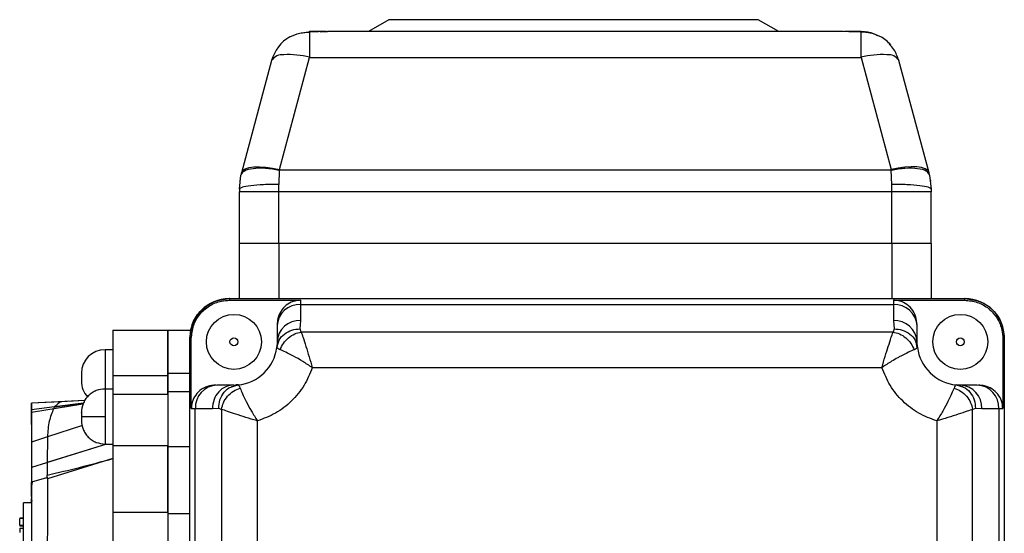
# Model space of a CAD drawing. Header units: millimetres. Extents: x 336 to 1254, y 15 to 971.
# Tile 33 of 33: x 1086 to 1211, y 643 to 708. Entities that reach past the tile are written whole.
import ezdxf

# ---------------------------------------------------------------- set-up
doc = ezdxf.new("R2010")
doc.units = ezdxf.units.MM

msp = doc.modelspace()

# ---------------------------------------------------------------- linework, layer by layer
at = {"color": 7, "linetype": 'Continuous', "lineweight": 25}
for p, q in [((1133.08, 707.97), (1130.48, 706.47)), ((1180.08, 707.97), (1133.08, 707.97)), ((1182.68, 706.47), (1180.08, 707.97)), ((1124.97, 706.47), (1122.93, 706.42)), ((1125.27, 706.47), (1123.01, 706.39)), ((1125.1, 706.47), (1123.01, 706.47)), ((1124.36, 706.44), (1125.27, 706.47)), ((1190.88, 706.47), (1125.27, 706.47)), ((1191.61, 706.44), (1190.88, 706.47)), ((1193.15, 706.47), (1191.06, 706.47)), ((1193.22, 706.42), (1191.18, 706.47)), ((1194.06, 706.32), (1193.69, 706.41)), ((1122.94, 706.39), (1123.01, 706.39)), ((1193.15, 703.18), (1193.15, 706.39)), ((1193.15, 706.39), (1193.22, 706.39)), ((1118.18, 702.77), (1114.35, 688.49)), ((1119.18, 688.91), (1123.01, 703.18)), ((1123.01, 703.18), (1193.15, 703.18)), ((1193.15, 703.18), (1196.98, 688.91)), ((1201.81, 688.49), (1197.98, 702.77)), ((1119.15, 688.8), (1119.18, 688.91)), ((1196.98, 688.91), (1197, 688.8)), ((1114.08, 686.42), (1114.28, 688.2)), ((1114.35, 688.49), (1114.28, 688.2)), ((1119.15, 688.8), (1119.08, 687.01)), ((1197, 688.8), (1119.15, 688.8)), ((1197.08, 687.01), (1197, 688.8)), ((1201.88, 688.2), (1201.81, 688.49)), ((1201.88, 688.2), (1202.08, 686.42)), ((1114.15, 687.47), (1114.08, 687.47)), ((1114.08, 686.42), (1114.08, 686.06)), ((1119.08, 686.06), (1119.08, 687.01)), ((1197.08, 686.06), (1197.08, 687.01)), ((1202.08, 687.47), (1202.01, 687.47)), ((1202.08, 686.42), (1202.08, 686.06)), ((1119.08, 686.06), (1114.08, 686.06)), ((1114.08, 679.47), (1114.08, 686.06)), ((1197.08, 686.06), (1119.08, 686.06)), ((1119.08, 679.47), (1119.08, 686.06)), ((1197.08, 679.47), (1197.08, 686.06)), ((1202.08, 686.06), (1197.08, 686.06)), ((1202.08, 679.47), (1202.08, 686.06)), ((1119.08, 679.47), (1114.08, 679.47)), ((1114.08, 672.47), (1114.08, 679.47)), ((1197.08, 679.47), (1119.08, 679.47)), ((1119.08, 679.47), (1119.08, 672.47)), ((1202.08, 679.47), (1197.08, 679.47)), ((1197.08, 679.47), (1197.08, 672.47)), ((1202.08, 679.47), (1202.08, 672.47)), ((1112.84, 672.27), (1112.78, 672.47)), ((1112.78, 672.47), (1112.78, 672.47)), ((1112.78, 672.47), (1206.38, 672.47)), ((1112.84, 672.27), (1121.88, 672.27)), ((1121.88, 671.72), (1121.88, 672.27)), ((1121.88, 669.69), (1121.88, 671.72)), ((1121.88, 671.72), (1197.28, 671.72)), ((1197.28, 672.27), (1197.28, 671.72)), ((1197.28, 672.27), (1206.32, 672.27)), ((1197.28, 671.72), (1197.28, 669.69)), ((1206.32, 672.27), (1206.38, 672.47)), ((1206.38, 672.47), (1206.38, 672.47)), ((1118.88, 669), (1118.88, 666.97)), ((1121.81, 668.62), (1121.88, 669.69)), ((1197.28, 669.69), (1197.35, 668.62)), ((1200.28, 666.97), (1200.28, 669)), ((1097.98, 668.47), (1104.98, 668.47)), ((1104.98, 668.47), (1107.88, 668.47)), ((1104.98, 668.47), (1104.98, 662.97)), ((1121.94, 668.22), (1121.81, 668.62)), ((1197.22, 668.22), (1121.94, 668.22)), ((1197.35, 668.62), (1197.22, 668.22)), ((1107.78, 667.47), (1107.78, 667.47)), ((1107.78, 585.47), (1107.78, 667.47)), ((1107.96, 667.39), (1107.78, 667.47)), ((1107.96, 658.47), (1107.96, 667.39)), ((1118.88, 666.97), (1118.83, 666.28)), ((1118.83, 666.28), (1118.97, 666.68)), ((1118.94, 666.73), (1118.85, 666.26)), ((1200.19, 666.68), (1200.32, 666.28)), ((1200.31, 666.26), (1200.22, 666.73)), ((1200.32, 666.28), (1200.28, 666.97)), ((1211.19, 667.39), (1211.38, 667.47)), ((1211.19, 667.39), (1211.19, 658.47)), ((1211.38, 667.47), (1211.38, 585.47)), ((1211.38, 667.47), (1211.38, 667.47)), ((1097.98, 665.97), (1096.98, 665.97)), ((1118.86, 666.25), (1118.83, 666.28)), ((1200.32, 666.28), (1200.3, 666.25)), ((1097.98, 662.67), (1104.98, 662.67)), ((1104.98, 663.31), (1104.98, 663.5)), ((1104.98, 662.97), (1107.78, 662.97)), ((1104.98, 662.97), (1104.98, 660.63)), ((1123.35, 663.69), (1195.8, 663.69)), ((1113.38, 661.47), (1111.21, 661.47)), ((1113.91, 661.48), (1113.43, 661.41)), ((1113.48, 661.37), (1113.9, 661.5)), ((1113.9, 661.5), (1113.64, 661.48)), ((1113.9, 661.5), (1113.93, 661.47)), ((1205.26, 661.5), (1205.23, 661.47)), ((1205.73, 661.41), (1205.24, 661.48)), ((1205.26, 661.5), (1205.67, 661.37)), ((1205.78, 661.47), (1205.26, 661.5)), ((1207.94, 661.47), (1205.78, 661.47)), ((1097.98, 660.97), (1096.98, 660.97)), ((1097.98, 660.33), (1104.98, 660.33)), ((1097.98, 660.33), (1097.98, 653.79)), ((1104.98, 660.63), (1104.98, 653.59)), ((1094.4, 659.49), (1087.63, 659.16)), ((1087.63, 658.3), (1087.63, 658.99)), ((1091.47, 659.34), (1091.16, 659.28)), ((1091.44, 659.35), (1091.22, 659.3)), ((1094.4, 659.49), (1091.44, 659.35)), ((1094.4, 659.49), (1091.44, 659.35)), ((1087.63, 658.33), (1087.63, 658)), ((1087.63, 658), (1087.63, 654.22)), ((1090.57, 658.71), (1090.44, 658.45)), ((1107.96, 658.47), (1108.47, 658.47)), ((1108.47, 594.47), (1108.47, 658.47)), ((1108.47, 658.47), (1110.64, 658.47)), ((1110.64, 658.47), (1111.44, 658.51)), ((1111.44, 658.51), (1111.81, 658.38)), ((1111.81, 658.38), (1111.81, 594.57)), ((1207.35, 658.38), (1207.71, 658.51)), ((1207.35, 594.57), (1207.35, 658.38)), ((1207.71, 658.51), (1208.52, 658.47)), ((1208.52, 658.47), (1210.68, 658.47)), ((1210.68, 658.47), (1210.68, 594.47)), ((1210.68, 658.47), (1211.19, 658.47)), ((1094.1, 656.32), (1089.67, 654.89)), ((1094.1, 656.32), (1089.68, 654.89)), ((1093.98, 657.47), (1096.98, 657.47)), ((1116.37, 596.04), (1116.37, 656.91)), ((1202.78, 656.91), (1202.78, 596.04)), ((1087.63, 654.91), (1087.63, 651.88)), ((1089.66, 654.88), (1087.63, 654.22)), ((1087.63, 654.22), (1087.63, 650.98)), ((1089.67, 654.89), (1089.63, 651.61)), ((1096.98, 653.97), (1097.98, 653.97)), ((1097.98, 653.79), (1104.98, 653.79)), ((1104.98, 653.59), (1104.98, 645.1)), ((1087.63, 651.88), (1087.63, 648.61)), ((1089.63, 651.61), (1089.63, 650.01)), ((1097.98, 652.11), (1089.67, 649.53)), ((1087.63, 650.98), (1087.63, 649.12)), ((1089.53, 649.67), (1087.63, 649.12)), ((1087.63, 647.29), (1087.63, 649.12)), ((1089.67, 649.53), (1089.63, 650.01)), ((1087.63, 648.61), (1087.63, 647.05)), ((1087.63, 646.47), (1086.63, 646.47)), ((1086.63, 626.46), (1086.63, 646.47)), ((1087.63, 646.54), (1087.63, 647.05)), ((1097.98, 645.3), (1104.98, 645.3)), ((1097.98, 645.3), (1097.98, 607.64)), ((1104.98, 645.1), (1104.98, 607.84)), ((1086.63, 644.55), (1086.13, 644.55)), ((1086.63, 644.49), (1086.13, 644.49)), ((1086.13, 643.61), (1086.13, 644.49)), ((1086.63, 643.61), (1086.13, 643.61)), ((1086.63, 643.52), (1086.13, 643.52)), ((1086.13, 643.27), (1086.63, 643.27)), ((1086.13, 643.27), (1086.13, 642.69))]:
    msp.add_line(p, q, dxfattribs=at)
at = {"color": 8, "linetype": 'Continuous', "lineweight": 25}
for p, q in [((1193.15, 706.39), (1191.61, 706.44)), ((1096.98, 665.97), (1096.98, 662.47)), ((1096.98, 662.47), (1096.98, 660.96)), ((1096.98, 660.97), (1096.98, 657.47)), ((1107.78, 660.63), (1104.98, 660.63)), ((1091.39, 659.35), (1087.63, 659.16)), ((1094.18, 659.05), (1087.63, 658)), ((1094.18, 659.05), (1090.44, 658.45)), ((1094.24, 659.18), (1090.57, 658.71)), ((1090.57, 658.71), (1094.24, 659.18)), ((1094.4, 659.49), (1091.43, 659.35)), ((1090.55, 658.71), (1087.63, 658.33)), ((1096.98, 657.47), (1096.98, 653.97)), ((1097.16, 653.97), (1087.63, 650.98)), ((1097.16, 653.97), (1089.63, 651.61)), ((1107.78, 653.59), (1104.98, 653.59)), ((1087.71, 649.17), (1087.63, 648.61)), ((1087.67, 646.79), (1087.63, 646.54)), ((1107.78, 645.1), (1104.98, 645.1))]:
    msp.add_line(p, q, dxfattribs=at)
at = {"color": 7, "linetype": 'Continuous', "lineweight": 25, "flags": 128}
for points in [[(1123.01, 706.39), (1123.01, 706.23), (1123.01, 705.99), (1123.01, 705.67), (1123.01, 705.29), (1123.01, 704.84), (1123.01, 704.33), (1123.01, 703.78), (1123.01, 703.18)], [(1114.35, 688.49), (1114.51, 688.76), (1114.83, 688.98), (1115.3, 689.14), (1115.91, 689.23), (1116.62, 689.25), (1117.42, 689.2), (1118.29, 689.09), (1119.18, 688.91)], [(1201.81, 688.49), (1201.64, 688.76), (1201.32, 688.98), (1200.85, 689.14), (1200.25, 689.23), (1199.53, 689.25), (1198.73, 689.2), (1197.87, 689.09), (1196.98, 688.91)], [(1207.72, 672.26), (1207.25, 672.38), (1206.28, 672.47)]]:
    msp.add_lwpolyline(points, dxfattribs=at)
at = {"color": 7, "linetype": 'Continuous', "lineweight": 25}
for centre, radius in [((1113.38, 666.97), 3.5), ((1205.78, 666.97), 3.5), ((1113.38, 666.97), 0.5), ((1205.78, 666.97), 0.5)]:
    msp.add_circle(centre, radius, dxfattribs=at)
for centre, radius, start, end in [((1123.01, 701.47), 5, 120.0757, 165), ((1193.15, 701.47), 5, 40.7313, 59.9243), ((1119.55, 701.89), 1.63, 83.5668, 147.4112), ((1120.3, 692.66), 10.87, 75.6078, 93.0177), ((1195.85, 692.66), 10.87, 86.9823, 104.3922), ((1196.61, 701.89), 1.63, 32.5888, 96.4332), ((1112.78, 667.47), 5, 90, 180), ((1112.88, 667.47), 5, 90, 168.463), ((1121.74, 668.86), 2.87, 87.3247, 177.0479), ((1197.41, 668.86), 2.87, 2.9521, 92.6753), ((1206.38, 667.47), 5, 360, 90), ((1121.74, 666.82), 2.87, 87.3247, 177.0479), ((1197.41, 666.82), 2.87, 2.9521, 92.6753), ((1096.98, 662.97), 3, 90, 180), ((1113.38, 666.97), 5.5, 275.4389, 352.7392), ((1205.78, 666.97), 5.5, 187.2608, 264.5611), ((1096.98, 661.97), 3, 180, 221.8914), ((1111.35, 658.6), 2.88, 92.7111, 182.476), ((1205.64, 658.6), 2.88, 357.524, 87.2889), ((1207.81, 658.6), 2.88, 357.524, 87.2889)]:
    msp.add_arc(centre, radius, start, end, dxfattribs=at)
for points, knots in [([(1193.15, 706.47), (1193.72, 706.45), (1194.47, 706.41), (1195.1, 706.03), (1195.25, 705.94)], [0, 0, 0, 0, 0.76889, 1, 1, 1, 1]), ([(1120.5, 705.8), (1120.9, 705.98), (1121.48, 706.23), (1122.39, 706.36), (1122.81, 706.38), (1123.01, 706.39)], [0, 0, 0, 0, 0.5549401, 0.7906589, 1, 1, 1, 1]), ([(1195.66, 705.8), (1195.25, 705.98), (1194.68, 706.23), (1193.77, 706.36), (1193.35, 706.38), (1193.15, 706.39)], [0, 0, 0, 0, 0.553497, 0.789177, 1, 1, 1, 1]), ([(1197.94, 702.79), (1197.78, 703.28), (1197.5, 704.07), (1196.96, 704.63), (1196.75, 704.85)], [0, 0, 0, 0, 0.618456, 1, 1, 1, 1]), ([(1119.15, 688.8), (1118.56, 688.9), (1117.33, 689.1), (1115.74, 689.05), (1114.6, 688.76), (1114.38, 688.38), (1114.28, 688.2)], [0, 0, 0, 0, 0.2438847, 0.5038808, 0.7617252, 1, 1, 1, 1]), ([(1201.88, 688.2), (1201.77, 688.38), (1201.55, 688.76), (1200.42, 689.05), (1198.82, 689.1), (1197.6, 688.9), (1197, 688.8)], [0, 0, 0, 0, 0.238275, 0.496119, 0.756115, 1, 1, 1, 1]), ([(1107.96, 667.39), (1108.02, 667.94), (1108.12, 669.05), (1108.97, 670.52), (1110.22, 671.62), (1111.59, 672.19), (1112.48, 672.25), (1112.84, 672.27)], [0, 0, 0, 0, 0.2171393, 0.4339859, 0.6479978, 0.8612373, 1, 1, 1, 1]), ([(1121.88, 672.27), (1121.55, 672.24), (1120.89, 672.17), (1120.01, 671.67), (1119.33, 670.91), (1118.94, 670.03), (1118.9, 669.42), (1118.88, 669.15)], [0, 0, 0, 0, 0.2056196, 0.4111837, 0.61838, 0.8303954, 1, 1, 1, 1]), ([(1200.28, 669.15), (1200.24, 669.51), (1200.18, 670.25), (1199.62, 671.21), (1198.81, 671.91), (1197.98, 672.23), (1197.46, 672.26), (1197.28, 672.27)], [0, 0, 0, 0, 0.228013, 0.456466, 0.674454, 0.884636, 1, 1, 1, 1]), ([(1206.32, 672.27), (1206.87, 672.22), (1207.97, 672.11), (1209.44, 671.27), (1210.54, 670.02), (1211.11, 668.65), (1211.17, 667.75), (1211.19, 667.39)], [0, 0, 0, 0, 0.2157736, 0.4313009, 0.6448156, 0.8581246, 1, 1, 1, 1]), ([(1119.26, 665.96), (1119.38, 666.24), (1119.62, 666.81), (1120.29, 667.51), (1121.08, 668.02), (1121.66, 668.16), (1121.94, 668.22)], [0, 0, 0, 0, 0.2501755, 0.5086164, 0.7624267, 1, 1, 1, 1]), ([(1121.94, 668.22), (1122.01, 668), (1122.17, 667.54), (1122.53, 666.43), (1122.94, 665.11), (1123.22, 664.16), (1123.35, 663.69)], [0, 0, 0, 0, 0.229374, 0.493394, 0.749729, 1, 1, 1, 1]), ([(1195.8, 663.69), (1195.94, 664.17), (1196.22, 665.12), (1196.63, 666.42), (1196.98, 667.52), (1197.14, 667.99), (1197.22, 668.22)], [0, 0, 0, 0, 0.255915, 0.508195, 0.756621, 1, 1, 1, 1]), ([(1197.22, 668.22), (1197.5, 668.16), (1198.07, 668.02), (1198.87, 667.51), (1199.54, 666.81), (1199.78, 666.24), (1199.9, 665.96)], [0, 0, 0, 0, 0.237573, 0.491383, 0.749824, 1, 1, 1, 1]), ([(1123.35, 663.69), (1122.94, 663.96), (1122.12, 664.5), (1120.95, 665.17), (1119.93, 665.68), (1119.48, 665.87), (1119.26, 665.96)], [0, 0, 0, 0, 0.254153, 0.507363, 0.756113, 1, 1, 1, 1]), ([(1199.9, 665.96), (1199.68, 665.87), (1199.23, 665.68), (1198.44, 665.29), (1197.7, 664.88), (1196.9, 664.42), (1196.22, 663.97), (1195.8, 663.69)], [0, 0, 0, 0, 0.243249, 0.490783, 0.577533, 0.743168, 1, 1, 1, 1]), ([(1123.35, 663.69), (1123.04, 662.92), (1122.4, 661.35), (1120.76, 659.38), (1118.74, 657.79), (1117.15, 657.2), (1116.37, 656.91)], [0, 0, 0, 0, 0.2463371, 0.5, 0.7536629, 1, 1, 1, 1]), ([(1202.78, 656.91), (1202, 657.2), (1200.42, 657.79), (1198.4, 659.38), (1196.76, 661.35), (1196.12, 662.92), (1195.8, 663.69)], [0, 0, 0, 0, 0.246337, 0.5, 0.753663, 1, 1, 1, 1]), ([(1111.08, 661.47), (1110.71, 661.44), (1109.98, 661.37), (1109.03, 660.82), (1108.33, 660.02), (1108, 659.18), (1107.97, 658.66), (1107.96, 658.47)], [0, 0, 0, 0, 0.22685, 0.4541, 0.671863, 0.882452, 1, 1, 1, 1]), ([(1211.19, 658.47), (1211.16, 658.8), (1211.1, 659.46), (1210.59, 660.35), (1209.83, 661.02), (1208.95, 661.41), (1208.35, 661.45), (1208.08, 661.47)], [0, 0, 0, 0, 0.206344, 0.412637, 0.620443, 0.832706, 1, 1, 1, 1]), ([(1096.98, 660.97), (1096.6, 660.93), (1096.02, 660.87), (1095.32, 660.5), (1094.84, 660.11), (1094.45, 659.63), (1094.08, 658.93), (1094.02, 658.35), (1093.98, 657.97)], [0, 0, 0, 0, 0.239457, 0.368361, 0.5, 0.631639, 0.760543, 1, 1, 1, 1]), ([(1111.81, 658.38), (1111.87, 658.67), (1112.01, 659.26), (1112.55, 660.08), (1113.29, 660.75), (1113.89, 660.98), (1114.18, 661.09)], [0, 0, 0, 0, 0.2373338, 0.4916212, 0.7504331, 1, 1, 1, 1]), ([(1114.18, 661.09), (1114.26, 660.87), (1114.44, 660.43), (1114.93, 659.38), (1115.57, 658.17), (1116.11, 657.33), (1116.37, 656.91)], [0, 0, 0, 0, 0.243678, 0.492618, 0.746273, 1, 1, 1, 1]), ([(1204.98, 661.09), (1204.89, 660.87), (1204.71, 660.43), (1204.23, 659.38), (1203.58, 658.18), (1203.05, 657.33), (1202.78, 656.91)], [0, 0, 0, 0, 0.243434, 0.492194, 0.745688, 1, 1, 1, 1]), ([(1204.98, 661.09), (1205.27, 660.98), (1205.86, 660.75), (1206.6, 660.08), (1207.14, 659.26), (1207.28, 658.67), (1207.35, 658.38)], [0, 0, 0, 0, 0.249567, 0.508378, 0.762666, 1, 1, 1, 1]), ([(1087.63, 659.16), (1087.63, 659.12), (1087.63, 659.03), (1087.63, 658.55), (1087.63, 658.33)], [0, 0, 0, 0, 0.559659, 1, 1, 1, 1]), ([(1087.63, 659.07), (1087.63, 659.1), (1087.63, 659.15), (1087.63, 659.16), (1087.63, 659.16)], [0, 0, 0, 0, 0.559938, 1, 1, 1, 1]), ([(1087.63, 659.16), (1087.63, 659.13), (1087.63, 659.07), (1087.63, 658.71), (1087.63, 658.55)], [0, 0, 0, 0, 0.559622, 1, 1, 1, 1]), ([(1087.63, 658.08), (1087.63, 658.33), (1087.63, 658.78), (1087.63, 658.98), (1087.63, 659.07)], [0, 0, 0, 0, 0.55966, 1, 1, 1, 1]), ([(1091.44, 659.35), (1091.33, 659.32), (1091.14, 659.27), (1090.76, 658.89), (1090.57, 658.71)], [0, 0, 0, 0, 0.510055, 1, 1, 1, 1]), ([(1087.63, 658.55), (1087.63, 658.47), (1087.63, 658.33), (1087.63, 658.16), (1087.63, 658.08)], [0, 0, 0, 0, 0.559955, 1, 1, 1, 1]), ([(1087.63, 658.15), (1087.63, 658.18), (1087.63, 658.23), (1087.63, 658.28), (1087.63, 658.3)], [0, 0, 0, 0, 0.559998, 1, 1, 1, 1]), ([(1087.63, 657.74), (1087.63, 657.81), (1087.63, 657.91), (1087.63, 658.03), (1087.63, 658.08)], [0, 0, 0, 0, 0.56, 1, 1, 1, 1]), ([(1087.63, 658.08), (1087.63, 657.85), (1087.63, 657.44), (1087.63, 657.16), (1087.63, 657.03)], [0, 0, 0, 0, 0.559879, 1, 1, 1, 1]), ([(1087.63, 657.03), (1087.63, 656.82), (1087.63, 656.4), (1087.63, 656.47), (1087.63, 656.93), (1087.63, 657.47), (1087.63, 657.74)], [0, 0, 0, 0, 0.279871, 0.559583, 0.779776, 1, 1, 1, 1]), ([(1090.44, 658.45), (1090.23, 657.94), (1089.77, 656.82), (1089.71, 655.57), (1089.67, 654.89)], [0, 0, 0, 0, 0.455511, 1, 1, 1, 1]), ([(1093.98, 657.94), (1093.98, 657.95), (1093.98, 657.99), (1093.98, 657.95), (1093.98, 657.89), (1093.98, 657.83), (1093.98, 657.75), (1093.98, 657.63), (1093.98, 657.53), (1093.98, 657.47)], [0, 0, 0, 0, 0.193186, 0.386372, 0.491759, 0.596593, 0.70198, 0.806814, 1, 1, 1, 1]), ([(1116.37, 656.91), (1116.37, 656.91), (1116.32, 656.92), (1115.82, 657.07), (1114.87, 657.36), (1113.6, 657.77), (1112.5, 658.14), (1112.04, 658.3), (1111.81, 658.38)], [0, 0, 0, 0, 0.002688, 0.024106, 0.263969, 0.506726, 0.756421, 1, 1, 1, 1]), ([(1207.35, 658.38), (1207.13, 658.3), (1206.67, 658.14), (1205.56, 657.77), (1204.22, 657.34), (1203.26, 657.05), (1202.78, 656.91)], [0, 0, 0, 0, 0.229034, 0.492953, 0.748948, 1, 1, 1, 1]), ([(1093.98, 657.47), (1093.98, 657.41), (1093.98, 657.31), (1093.98, 657.2), (1093.98, 657.12), (1093.98, 657.05), (1093.98, 656.99), (1093.98, 656.98), (1093.98, 656.97)], [0, 0, 0, 0, 0.239443, 0.370064, 0.5, 0.630621, 0.760557, 1, 1, 1, 1]), ([(1093.98, 656.97), (1094.02, 656.59), (1094.08, 656.01), (1094.45, 655.32), (1094.84, 654.83), (1095.32, 654.45), (1096.02, 654.07), (1096.6, 654.01), (1096.98, 653.97)], [0, 0, 0, 0, 0.239457, 0.368361, 0.5, 0.631639, 0.760543, 1, 1, 1, 1]), ([(1089.63, 650.01), (1091, 650.33), (1093.75, 650.97), (1096.56, 651.73), (1097.98, 652.11)], [0, 0, 0, 0, 0.497123, 1, 1, 1, 1]), ([(1087.63, 649.12), (1087.63, 648.21), (1087.63, 646.38), (1087.63, 642.62), (1087.63, 638.58), (1087.63, 634.48), (1087.63, 630.52), (1087.63, 627.82), (1087.63, 626.47)], [0, 0, 0, 0, 0.186635, 0.373281, 0.559808, 0.706512, 0.853269, 1, 1, 1, 1]), ([(1089.67, 649.53), (1089.67, 649.27), (1089.66, 648.72), (1089.66, 647.72), (1089.65, 646.51), (1089.65, 645.05), (1089.65, 643.41), (1089.64, 641.62), (1089.64, 639.53), (1089.63, 637.01), (1089.63, 633.92), (1089.63, 630.35), (1089.63, 627.8), (1089.63, 626.47)], [0, 0, 0, 0, 0.052863, 0.113656, 0.182385, 0.259049, 0.339474, 0.419892, 0.500306, 0.605565, 0.723957, 0.855455, 1, 1, 1, 1])]:
    msp.add_open_spline(points, degree=3, knots=knots, dxfattribs=at)
for points in [[(1119.08, 687.01), (1118.42, 687.01), (1117.11, 686.99), (1115.46, 686.85), (1114.3, 686.65), (1114.15, 686.5), (1114.08, 686.42)], [(1202.08, 686.42), (1202, 686.5), (1201.85, 686.65), (1200.7, 686.85), (1199.04, 686.99), (1197.73, 687.01), (1197.08, 687.01)], [(1107.78, 667.47), (1107.85, 668.13), (1108, 669.44), (1109.16, 671.09), (1110.81, 672.24), (1112.12, 672.39), (1112.78, 672.47)], [(1206.38, 672.47), (1207.03, 672.39), (1208.34, 672.24), (1210, 671.09), (1211.15, 669.44), (1211.3, 668.13), (1211.38, 667.47)], [(1097.98, 668.47), (1097.98, 668.4), (1097.98, 668.25), (1097.98, 667.07), (1097.98, 665.27), (1097.98, 663.54), (1097.98, 662.67)], [(1104.98, 662.67), (1104.98, 663.54), (1104.98, 665.27), (1104.98, 667.07), (1104.98, 668.25), (1104.98, 668.4), (1104.98, 668.47)], [(1093.98, 662.97), (1093.98, 662.96), (1093.98, 662.95), (1093.98, 662.83), (1093.98, 662.67), (1093.98, 662.54), (1093.98, 662.47)], [(1097.98, 662.67), (1097.98, 662.64), (1097.98, 662.58), (1097.98, 662.1), (1097.98, 661.38), (1097.98, 660.68), (1097.98, 660.33)], [(1104.98, 660.33), (1104.98, 660.68), (1104.98, 661.38), (1104.98, 662.1), (1104.98, 662.58), (1104.98, 662.64), (1104.98, 662.67)], [(1093.98, 662.47), (1093.98, 662.41), (1093.98, 662.28), (1093.98, 662.11), (1093.98, 661.99), (1093.98, 661.98), (1093.98, 661.97)], [(1113.38, 661.47), (1113.02, 661.43), (1112.3, 661.34), (1111.4, 660.64), (1110.76, 659.65), (1110.68, 658.86), (1110.64, 658.47)], [(1097.98, 653.79), (1097.98, 653.2), (1097.98, 652.03), (1097.98, 649.92), (1097.98, 647.66), (1097.98, 646.09), (1097.98, 645.3)], [(1104.98, 645.3), (1104.98, 646.09), (1104.98, 647.66), (1104.98, 649.92), (1104.98, 652.03), (1104.98, 653.2), (1104.98, 653.79)]]:
    msp.add_open_spline(points, degree=3, dxfattribs=at)
at = {"color": 8, "linetype": 'Continuous', "lineweight": 25}
for points, knots in [([(1118.97, 666.68), (1119.01, 666.85), (1119.14, 667.34), (1119.77, 668), (1120.72, 668.54), (1121.45, 668.59), (1121.81, 668.62)], [0, 0, 0, 0, 0.145074, 0.433077, 0.724581, 1, 1, 1, 1]), ([(1197.35, 668.62), (1197.7, 668.59), (1198.44, 668.54), (1199.39, 668), (1200.01, 667.34), (1200.15, 666.85), (1200.19, 666.68)], [0, 0, 0, 0, 0.2754198, 0.5669242, 0.8549269, 1, 1, 1, 1]), ([(1119.26, 665.96), (1119.14, 666.02), (1118.9, 666.12), (1118.87, 666.21), (1118.86, 666.25)], [0, 0, 0, 0, 0.508587, 1, 1, 1, 1]), ([(1200.3, 666.25), (1200.28, 666.21), (1200.25, 666.12), (1200.02, 666.02), (1199.9, 665.96)], [0, 0, 0, 0, 0.491276, 1, 1, 1, 1]), ([(1111.44, 658.51), (1111.47, 658.87), (1111.53, 659.62), (1112.1, 660.59), (1112.8, 661.21), (1113.31, 661.33), (1113.48, 661.37)], [0, 0, 0, 0, 0.273721, 0.56495, 0.853467, 1, 1, 1, 1]), ([(1113.93, 661.47), (1113.96, 661.46), (1114.04, 661.43), (1114.13, 661.2), (1114.18, 661.09)], [0, 0, 0, 0, 0.496084, 1, 1, 1, 1]), ([(1205.23, 661.47), (1205.19, 661.46), (1205.12, 661.43), (1205.03, 661.2), (1204.98, 661.09)], [0, 0, 0, 0, 0.496188, 1, 1, 1, 1]), ([(1205.67, 661.37), (1205.85, 661.33), (1206.36, 661.21), (1207.06, 660.59), (1207.62, 659.62), (1207.68, 658.87), (1207.71, 658.51)], [0, 0, 0, 0, 0.146534, 0.435051, 0.726279, 1, 1, 1, 1])]:
    msp.add_open_spline(points, degree=3, knots=knots, dxfattribs=at)

doc.saveas('drawing.dxf')
